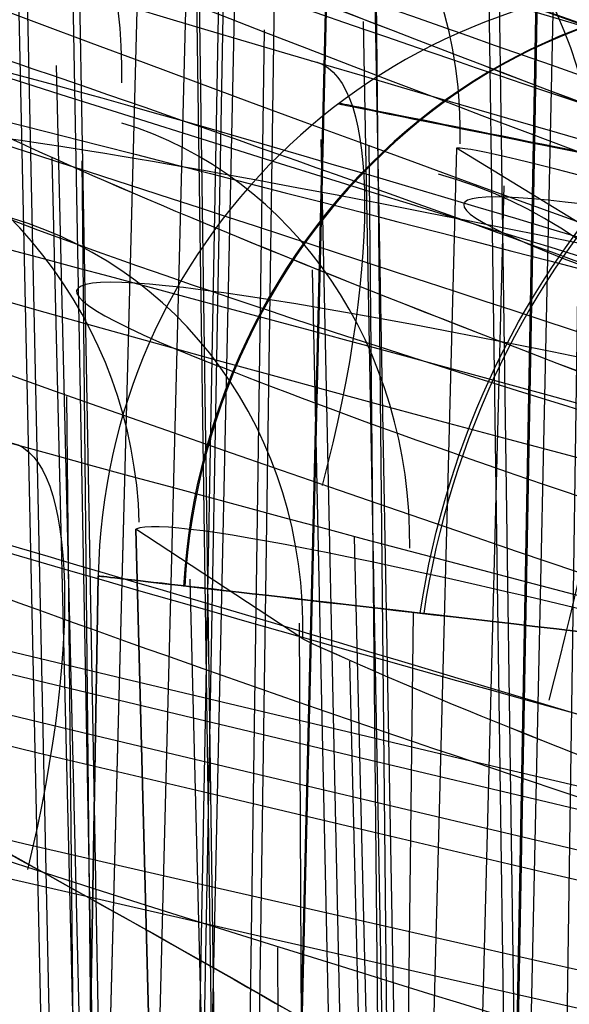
# Model space of a CAD drawing. Extents: x -64 to 57, y 4 to 161.
# Tile 200 of 256: x -8.734 to -8.553, y 157.544 to 157.869. Entities that reach past the tile are written whole.
import ezdxf

# ---------------------------------------------------------------- set-up
doc = ezdxf.new("R2010")
doc.units = 0
doc.layers.add('DEFAULT', color=7, linetype='CONTINUOUS')

msp = doc.modelspace()

# ---------------------------------------------------------------- linework, layer by layer
at = {"layer": 'DEFAULT', "color": 254}
for p, q in [((-8.661313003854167, 157.9696640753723, 49.18959009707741), (-8.683778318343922, 156.93184497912, 49.17429767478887)), ((-8.696961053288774, 156.9265403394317, 49.00452908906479), (-8.715895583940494, 157.96184127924, 48.98541152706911)), ((-8.665524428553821, 157.960619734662, 47.19223804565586), (-8.683346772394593, 156.9878103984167, 47.21043925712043)), ((-8.698424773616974, 156.8900798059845, 50.27192955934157), (-8.71793508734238, 157.9533850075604, 50.29201838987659)), ((-8.693528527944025, 157.9465638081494, 52.63163509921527), (-8.722634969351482, 156.8352567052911, 52.63164745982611)), ((-8.69353436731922, 157.9465639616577, 52.63163510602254), (-8.714410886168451, 157.1493217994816, 52.63164396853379)), ((-8.667277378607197, 157.9470824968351, 46.07198067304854), (-8.684300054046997, 157.0207881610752, 46.05470132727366)), ((-8.709210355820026, 156.8367845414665, 52.13893990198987), (-8.733027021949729, 157.9402889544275, 52.12289754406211)), ((-8.662751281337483, 156.9716369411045, 47.38295136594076), (-8.676658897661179, 157.9398609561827, 47.40436460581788)), ((-8.677810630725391, 157.9364305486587, 52.78786494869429), (-8.706205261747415, 156.8298521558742, 52.79364408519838)), ((-8.562807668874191, 157.9316157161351, 49.07140559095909), (-8.581186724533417, 156.9304168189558, 49.05270912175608)), ((-8.631923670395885, 157.9301781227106, 52.32630791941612), (-8.658199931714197, 156.8411788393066, 52.31522883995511)), ((-8.66248615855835, 157.0145304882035, 45.8938374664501), (-8.675496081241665, 157.9222221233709, 45.87418546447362)), ((-8.562516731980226, 157.9245741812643, 50.19153857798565), (-8.581361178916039, 156.897429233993, 50.21073027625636)), ((-8.711352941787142, 156.8081118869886, 53.13674644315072), (-8.735312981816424, 157.9146418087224, 53.15325566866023)), ((-8.631981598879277, 157.9149210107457, 52.93636593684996), (-8.65832403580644, 156.8231544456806, 52.94747458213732)), ((-8.562165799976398, 156.9232072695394, 48.89497761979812), (-8.57626920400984, 157.9092878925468, 48.87360875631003)), ((-8.649827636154, 157.9056848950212, 44.28861460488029), (-8.67866940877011, 155.8928164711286, 44.33273230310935)), ((-8.557493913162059, 157.904950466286, 52.18936670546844), (-8.580511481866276, 156.8414636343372, 52.17369112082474)), ((-8.597800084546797, 156.8353079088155, 52.00500313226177), (-8.617262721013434, 157.9000632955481, 51.9853313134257)), ((-8.564919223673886, 156.8805171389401, 50.38109343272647), (-8.579599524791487, 157.9000512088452, 50.40361793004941)), ((-8.548344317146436, 157.8997926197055, 45.97551266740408), (-8.561053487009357, 157.0176460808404, 45.95622332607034)), ((-8.596506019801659, 155.8542263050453, 44.4375355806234), (-8.61639337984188, 157.8760969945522, 44.48706725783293)), ((-8.601006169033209, 156.7989322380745, 53.27065352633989), (-8.620669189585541, 157.8686370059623, 53.29082842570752)), ((-8.65349886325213, 157.8658541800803, 42.97614664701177), (-8.681993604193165, 155.8935123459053, 42.93307086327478)), ((-8.674141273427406, 155.8647748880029, 55.30282343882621), (-8.722043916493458, 157.8540670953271, 55.28299462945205)), ((-8.591895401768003, 155.8458224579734, 55.15229998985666), (-8.63472005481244, 157.8296132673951, 55.1234734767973)), ((-8.599281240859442, 155.8559523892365, 42.84035326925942), (-8.618821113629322, 157.8277458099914, 42.79306574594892)), ((-8.5900332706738, 157.8267719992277, 55.63147693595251), (-8.654727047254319, 155.3565250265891, 55.63149075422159)), ((-8.59003648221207, 157.8267720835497, 55.6314769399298), (-8.654721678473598, 155.3565440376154, 55.63149135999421)), ((-8.544287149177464, 157.798722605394, 55.89582154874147), (-8.5900332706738, 157.8267719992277, 55.63147693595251)), ((-8.676188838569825, 155.8648091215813, 55.97299135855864), (-8.723447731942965, 157.8235521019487, 55.99324900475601)), ((-8.694460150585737, 155.8791853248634, 41.43949105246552), (-8.71351860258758, 157.8225370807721, 41.48712216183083)), ((-8.57442645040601, 157.8143110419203, 55.78739915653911), (-8.637763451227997, 155.3463301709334, 55.80024399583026)), ((-8.59550247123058, 155.8459796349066, 56.1230329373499), (-8.63756974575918, 157.7865967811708, 56.15191779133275)), ((-8.70007159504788, 155.8815767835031, 39.83857911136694), (-8.718627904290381, 157.7447056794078, 39.79393597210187)), ((-8.64759648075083, 155.8564566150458, 58.63822952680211), (-8.695835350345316, 157.7009453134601, 58.63858848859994)), ((-8.69583346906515, 157.7009453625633, 58.63858849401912), (-8.647596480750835, 155.8564566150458, 58.63822952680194)), ((-8.640751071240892, 157.6646183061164, 58.95224846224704), (-8.69583346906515, 157.7009453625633, 58.63858849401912)), ((-8.578884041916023, 155.8405039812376, 58.30239453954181), (-8.623631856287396, 157.6982525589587, 58.28390712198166)), ((-8.728658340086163, 156.5156712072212, 40.00067398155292), (-8.708240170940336, 157.6854273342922, 40.00067398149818)), ((-8.728216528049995, 156.5409826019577, 39.06245138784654), (-8.708240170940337, 157.6854273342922, 39.06245138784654)), ((-8.708240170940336, 157.6854273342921, 38.12422879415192), (-8.727774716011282, 156.5662939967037, 38.12422879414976)), ((-8.708240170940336, 157.6854273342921, 38.12422879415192), (-8.708240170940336, 157.6854273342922, 40.00067398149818)), ((-8.63094934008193, 155.8523162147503, 58.80993949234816), (-8.677931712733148, 157.6843904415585, 58.8197945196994)), ((-8.618912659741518, 156.4791202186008, 40.26592710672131), (-8.604220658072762, 157.6734131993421, 40.2511379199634)), ((-8.618112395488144, 156.5441726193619, 37.85978122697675), (-8.6042206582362, 157.6734131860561, 37.873764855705)), ((-8.632858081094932, 155.8667813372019, 38.48983928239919), (-8.64177763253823, 157.6698669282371, 38.53663118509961)), ((-8.58134026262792, 155.8406113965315, 58.97331403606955), (-8.625196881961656, 157.6573194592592, 58.99204371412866)), ((-8.640277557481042, 155.8696527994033, 36.78650460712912), (-8.649010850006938, 157.5626842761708, 36.74346225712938))]:
    msp.add_line(p, q, dxfattribs=at)
at = {"layer": 'DEFAULT', "color": 254, "extrusion": (1.858494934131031e-07, -8.489338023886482e-08, 0.9999999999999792)}
msp.add_arc((3.45050747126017, 195.2325514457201, 48.63606852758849), 39.06587395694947, 247.4900585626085, 255.7496849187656, dxfattribs=at)
at = {"layer": 'DEFAULT', "color": 254}
for centre, radius, start, end in [((3.450505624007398, 195.2324591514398, 48.63608295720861), 39.06578559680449, 247.4900340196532, 255.7496685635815), ((-8.508270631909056, 157.6819368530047, 39.06245138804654), 0.1999999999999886, 90, 179.000000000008), ((-8.508270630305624, 157.6819368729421, 38.12422871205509), 0.2000000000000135, 90.00000000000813, 179.0000000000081)]:
    msp.add_arc(centre, radius, start, end, dxfattribs=at)
at = {"layer": 'DEFAULT', "color": 254, "extrusion": (-0.007706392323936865, 0.0329163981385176, 0.9994283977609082)}
msp.add_arc((-51.81313134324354, -202.6872173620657, 40.91119924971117), 54.27339981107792, 59.16244649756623, 75.47027365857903, dxfattribs=at)
at = {"layer": 'DEFAULT', "color": 254, "extrusion": (-0.009585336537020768, 0.03267403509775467, 0.9994200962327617)}
msp.add_arc((-62.99088180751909, -199.5012943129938, 40.89634588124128), 54.27341004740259, 55.98578140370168, 72.29359930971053, dxfattribs=at)
at = {"layer": 'DEFAULT', "color": 254, "extrusion": (0.09501970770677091, -0.06381249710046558, 0.9934280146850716)}
msp.add_arc((177.8937422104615, 120.7305356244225, 50.11691854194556), 55.31061228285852, 197.0185561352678, 212.3987439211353, dxfattribs=at)
at = {"layer": 'DEFAULT', "color": 254, "extrusion": (0.09314869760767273, -0.06405678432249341, 0.9935894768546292)}
msp.add_arc((176.5649874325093, 122.6700686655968, 50.10443404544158), 55.31061227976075, 197.6522468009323, 213.0324345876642, dxfattribs=at)
at = {"layer": 'DEFAULT', "color": 254, "extrusion": (-0.03204746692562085, 0.08381880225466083, 0.9959655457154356)}
msp.add_arc((-79.84415249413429, -193.6147199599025, 48.30080636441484), 56.73027316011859, 52.68382813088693, 67.5954069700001, dxfattribs=at)
at = {"layer": 'DEFAULT', "color": 254, "extrusion": (-0.03391817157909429, 0.08357813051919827, 0.9959238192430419)}
msp.add_arc((-83.81013263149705, -191.9372177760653, 48.2855709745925), 56.73027316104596, 51.51255833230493, 66.42413717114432, dxfattribs=at)
at = {"layer": 'DEFAULT', "color": 254, "extrusion": (0.2891654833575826, 0.9570143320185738, -0.02251425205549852)}
msp.add_arc((53.44415877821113, 50.01416807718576, 147.7146729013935), 1.106486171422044, 199.1748002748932, 15.16355080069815, dxfattribs=at)
at = {"layer": 'DEFAULT', "color": 254, "extrusion": (0.2825765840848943, 0.9585131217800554, -0.03745756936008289)}
msp.add_arc((52.52971305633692, 49.22879472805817, 147.376219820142), 1.105816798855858, 198.6883735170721, 14.66757057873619, dxfattribs=at)
at = {"layer": 'DEFAULT', "color": 254, "extrusion": (0.2976614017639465, 0.9546525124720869, 0.006022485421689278)}
msp.add_arc((54.77639004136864, 45.708988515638, 148.6035698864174), 1.106439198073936, 19.09992710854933, 195.2300917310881, dxfattribs=at)
at = {"layer": 'DEFAULT', "color": 254, "extrusion": (0.2895071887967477, 0.956934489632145, -0.02149349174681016)}
msp.add_arc((53.44092715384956, 49.84989786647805, 147.7674467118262), 0.9726776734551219, 199.3429087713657, 15.38363304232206, dxfattribs=at)
at = {"layer": 'DEFAULT', "color": 254, "extrusion": (0.2923886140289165, 0.9562792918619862, 0.006230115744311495)}
msp.add_arc((53.84178698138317, 48.71067767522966, 148.9202404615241), 1.067812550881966, 291.4845505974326, 248.3174513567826, dxfattribs=at)
at = {"layer": 'DEFAULT', "color": 254, "extrusion": (0.2915628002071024, 0.9565274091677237, -0.006815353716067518)}
msp.add_arc((53.91864611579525, 44.61207986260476, 148.3258694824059), 1.10579658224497, 18.64665981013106, 194.6859888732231, dxfattribs=at)
at = {"layer": 'DEFAULT', "color": 254, "extrusion": (0.3044198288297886, 0.9522881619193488, -0.02181340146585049)}
msp.add_arc((55.82821056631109, 49.89538627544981, 146.8318848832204), 1.005632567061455, 199.2043788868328, 14.81233046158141, dxfattribs=at)
at = {"layer": 'DEFAULT', "color": 254, "extrusion": (0.2884707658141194, 0.9574649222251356, -0.006748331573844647)}
msp.add_arc((53.16424683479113, 50.66560488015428, 148.5323675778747), 0.9710780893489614, 199.7787591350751, 16.07036133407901, dxfattribs=at)
at = {"layer": 'DEFAULT', "color": 254, "extrusion": (0.2829085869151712, 0.9584601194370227, -0.03628954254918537)}
msp.add_arc((52.52924937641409, 49.04302564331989, 147.4340778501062), 0.9722823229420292, 198.8939906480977, 14.92465717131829, dxfattribs=at)
at = {"layer": 'DEFAULT', "color": 254, "extrusion": (0.2970466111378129, 0.9548565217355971, 0.003511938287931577)}
msp.add_arc((54.62242874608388, 46.07775547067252, 148.5444807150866), 0.9726441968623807, 19.28098191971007, 195.4375037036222, dxfattribs=at)
at = {"layer": 'DEFAULT', "color": 254, "extrusion": (0.2975458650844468, 0.953972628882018, -0.03745238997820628)}
msp.add_arc((54.87107381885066, 49.20135566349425, 146.4912172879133), 1.005034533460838, 198.8167130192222, 14.2658086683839, dxfattribs=at)
at = {"layer": 'DEFAULT', "color": 254, "extrusion": (0.3120938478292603, 0.950041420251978, 0.004327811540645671)}
msp.add_arc((57.03317543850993, 45.96172367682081, 147.6339270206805), 1.005930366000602, 19.59895078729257, 194.4097695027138, dxfattribs=at)
at = {"layer": 'DEFAULT', "color": 254, "extrusion": (0.2909087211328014, 0.9567044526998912, -0.009418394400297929)}
msp.add_arc((53.76530215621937, 44.99468047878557, 148.2638091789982), 0.9722721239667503, 18.86586956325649, 194.9313772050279, dxfattribs=at)
at = {"layer": 'DEFAULT', "color": 254, "extrusion": (0.3075278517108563, 0.9513112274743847, -0.02082231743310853)}
msp.add_arc((56.25445593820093, 49.73282134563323, 146.7175312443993), 0.8688166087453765, 199.3691854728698, 14.97590939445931, dxfattribs=at)
at = {"layer": 'DEFAULT', "color": 254, "extrusion": (0.2798703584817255, 0.9600083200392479, 0.007523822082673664)}
msp.add_arc((51.77697022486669, 51.54773162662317, 149.6739012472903), 1.100392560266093, 200.0909686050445, 16.80533156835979, dxfattribs=at)
at = {"layer": 'DEFAULT', "color": 254, "extrusion": (0.2952355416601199, 0.9553035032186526, 0.01520498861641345)}
msp.add_arc((54.2389636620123, 47.34032143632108, 149.2268136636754), 0.9710276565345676, 19.68615977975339, 196.1664020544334, dxfattribs=at)
at = {"layer": 'DEFAULT', "color": 254, "extrusion": (0.3057355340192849, 0.9520716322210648, -0.009240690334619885)}
msp.add_arc((56.13635594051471, 44.9619299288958, 147.3547346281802), 1.005270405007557, 19.13593702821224, 193.9241141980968, dxfattribs=at)
at = {"layer": 'DEFAULT', "color": 254, "extrusion": (0.2683005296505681, 0.9619556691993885, -0.05153752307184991)}
msp.add_arc((50.41471589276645, 48.33521233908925, 147.4908977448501), 1.102537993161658, 198.2590246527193, 14.4587183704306, dxfattribs=at)
at = {"layer": 'DEFAULT', "color": 254, "extrusion": (0.3064160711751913, 0.9518828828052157, -0.005307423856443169)}
msp.add_arc((55.96611448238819, 50.44858604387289, 147.5319083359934), 0.8669576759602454, 199.6799496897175, 15.75515367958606, dxfattribs=at)
at = {"layer": 'DEFAULT', "color": 254, "extrusion": (0.2773606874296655, 0.9605464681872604, -0.02053123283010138)}
msp.add_arc((51.79733967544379, 43.65681032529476, 148.45294453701), 1.102533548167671, 18.23324058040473, 194.4468852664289, dxfattribs=at)
at = {"layer": 'DEFAULT', "color": 254, "extrusion": (0.3005945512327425, 0.9530556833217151, -0.03643871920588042)}
msp.add_arc((55.29271867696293, 49.03331562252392, 146.3818694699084), 0.8684862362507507, 199.029978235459, 14.46150830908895, dxfattribs=at)
at = {"layer": 'DEFAULT', "color": 254, "extrusion": (0.3140711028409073, 0.949398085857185, 0.00161769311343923)}
msp.add_arc((57.28158123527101, 46.3580978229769, 147.4093066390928), 0.869381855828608, 19.84144066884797, 194.4973885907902, dxfattribs=at)
at = {"layer": 'DEFAULT', "color": 254, "extrusion": (0.2801928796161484, 0.9599103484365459, 0.008004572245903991)}
msp.add_arc((51.76146012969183, 51.46333098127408, 149.7061636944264), 0.9677746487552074, 200.1727532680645, 16.9277698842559, dxfattribs=at)
at = {"layer": 'DEFAULT', "color": 254, "extrusion": (0.3076009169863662, 0.9514375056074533, -0.0121798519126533)}
msp.add_arc((56.37447989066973, 45.39017947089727, 147.1277942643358), 0.8690290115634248, 19.41073484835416, 194.0618022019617, dxfattribs=at)
at = {"layer": 'DEFAULT', "color": 254, "extrusion": (0.2946526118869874, 0.9555570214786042, 0.009519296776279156)}
msp.add_arc((54.08925176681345, 51.25783960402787, 148.9144767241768), 0.9988710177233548, 199.8881658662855, 16.6472190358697, dxfattribs=at)
at = {"layer": 'DEFAULT', "color": 254, "extrusion": (0.2862773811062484, 0.957741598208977, 0.02786201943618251)}
msp.add_arc((52.80817141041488, 48.44540339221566, 150.3359931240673), 1.10031446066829, 19.94934230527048, 196.9607218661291, dxfattribs=at)
at = {"layer": 'DEFAULT', "color": 254, "extrusion": (0.3122103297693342, 0.9499068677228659, 0.01420044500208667)}
msp.add_arc((56.89044620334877, 47.50141657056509, 148.1422694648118), 0.8675298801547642, 20.23533287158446, 195.2042753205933, dxfattribs=at)
at = {"layer": 'DEFAULT', "color": 254, "extrusion": (0.3338808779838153, 0.9421023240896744, -0.03109292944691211)}
msp.add_arc((60.39841603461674, 51.22178617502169, 144.4539391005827), 0.9811062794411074, 200.6460957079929, 356.0887347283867, dxfattribs=at)
at = {"layer": 'DEFAULT', "color": 254, "extrusion": (0.2826402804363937, 0.9578047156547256, -0.05219768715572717)}
msp.add_arc((52.66112046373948, 48.39764606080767, 146.644508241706), 1.001590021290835, 198.446400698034, 14.05838175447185, dxfattribs=at)
at = {"layer": 'DEFAULT', "color": 254, "extrusion": (0.3389475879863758, 0.9407260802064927, 0.01220551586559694)}
msp.add_arc((61.17663536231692, 44.79438731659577, 146.214804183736), 0.9803636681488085, 20.60745509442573, 176.169605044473, dxfattribs=at)
at = {"layer": 'DEFAULT', "color": 254, "extrusion": (0.2909508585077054, 0.9564464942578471, -0.02361570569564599)}
msp.add_arc((53.92701615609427, 44.09537583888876, 147.5222880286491), 1.001725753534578, 18.68826288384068, 193.7801181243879, dxfattribs=at)
at = {"layer": 'DEFAULT', "color": 254, "extrusion": (0.2858788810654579, 0.9579147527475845, 0.02593437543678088)}
msp.add_arc((52.67594934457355, 48.72870587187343, 150.2902251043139), 0.9677191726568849, 20.05817954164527, 197.0540497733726, dxfattribs=at)
at = {"layer": 'DEFAULT', "color": 254, "extrusion": (0.3262096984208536, 0.9441303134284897, -0.04695938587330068)}
msp.add_arc((59.32744047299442, 50.52983308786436, 144.1885830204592), 0.9784966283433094, 200.0823237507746, 356.2168951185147, dxfattribs=at)
at = {"layer": 'DEFAULT', "color": 254, "extrusion": (0.3348477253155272, 0.941940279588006, 0.02501020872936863)}
msp.add_arc((60.44590892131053, 45.91681553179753, 147.1184758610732), 0.9722341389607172, 3.346117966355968, 176.4942539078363, dxfattribs=at)
at = {"layer": 'DEFAULT', "color": 254, "extrusion": (0.3348474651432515, 0.9419396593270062, 0.02503703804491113)}
msp.add_arc((60.4459034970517, 45.91289074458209, 147.119711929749), 0.9722327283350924, 3.344728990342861, 176.4956427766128, dxfattribs=at)
at = {"layer": 'DEFAULT', "color": 254, "extrusion": (0.3521137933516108, 0.9359558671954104, 0.001578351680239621)}
msp.add_arc((63.1545793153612, 49.4281287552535, 144.8541741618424), 0.9183043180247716, 288.0723261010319, 358.873578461, dxfattribs=at)
at = {"layer": 'DEFAULT', "color": 254, "extrusion": (0.3323853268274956, 0.9431364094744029, -0.003702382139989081)}
msp.add_arc((60.24418254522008, 44.11687722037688, 145.8685093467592), 0.978409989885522, 20.11239404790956, 176.2225941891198, dxfattribs=at)
at = {"layer": 'DEFAULT', "color": 254, "extrusion": (0.2976658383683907, 0.9546159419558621, 0.01017113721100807)}
msp.add_arc((54.49176614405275, 51.14987540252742, 148.7997844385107), 0.8632286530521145, 199.9449384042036, 16.73296738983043, dxfattribs=at)
at = {"layer": 'DEFAULT', "color": 254, "extrusion": (0.3406849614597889, 0.9396712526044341, -0.03084953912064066)}
msp.add_arc((61.39440697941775, 51.15786565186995, 144.0416635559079), 0.8455993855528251, 200.9589123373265, 356.0683301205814, dxfattribs=at)
at = {"layer": 'DEFAULT', "color": 254, "extrusion": (0.3002112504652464, 0.9534675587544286, 0.02779963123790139)}
msp.add_arc((54.98896253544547, 48.47339371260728, 149.5032632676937), 0.9994647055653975, 20.41694666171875, 196.1327034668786, dxfattribs=at)
at = {"layer": 'DEFAULT', "color": 254, "extrusion": (0.3455168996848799, 0.9383598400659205, 0.009943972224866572)}
msp.add_arc((62.1332824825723, 45.12741323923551, 145.6978035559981), 0.8450150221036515, 20.85303555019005, 176.1112934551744, dxfattribs=at)
at = {"layer": 'DEFAULT', "color": 254, "extrusion": (0.345367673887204, 0.9384257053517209, 0.008852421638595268)}
msp.add_arc((62.10900925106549, 45.29054542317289, 145.6583688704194), 0.8441143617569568, 20.57105643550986, 176.3930972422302, dxfattribs=at)
at = {"layer": 'DEFAULT', "color": 254, "extrusion": (0.2648880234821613, 0.9640213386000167, 0.02229784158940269)}
msp.add_arc((49.33668937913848, 52.30995359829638, 151.1951615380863), 1.09463459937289, 200.4194090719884, 17.75031804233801, dxfattribs=at)
at = {"layer": 'DEFAULT', "color": 254, "extrusion": (0.3328863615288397, 0.9417896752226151, -0.04710496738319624)}
msp.add_arc((60.31035057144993, 50.51633547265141, 143.7705564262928), 0.8435480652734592, 200.4375372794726, 356.1978311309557, dxfattribs=at)
at = {"layer": 'DEFAULT', "color": 254, "extrusion": (0.3397986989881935, 0.9403947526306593, -0.01394823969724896)}
msp.add_arc((61.13193243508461, 51.71379654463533, 144.9208232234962), 0.8441586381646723, 201.3208644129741, 356.2246849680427, dxfattribs=at)
at = {"layer": 'DEFAULT', "color": 254, "extrusion": (0.3387760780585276, 0.9408460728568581, -0.006279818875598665)}
msp.add_arc((61.1802583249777, 44.48849331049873, 145.3546100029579), 0.8434652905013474, 20.40009318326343, 176.159982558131, dxfattribs=at)
at = {"layer": 'DEFAULT', "color": 254, "extrusion": (0.3387319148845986, 0.9408598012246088, -0.006597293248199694)}
msp.add_arc((61.17318235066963, 44.53704309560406, 145.3432481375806), 0.8429623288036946, 20.23987469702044, 176.3202351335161, dxfattribs=at)
at = {"layer": 'DEFAULT', "color": 254, "extrusion": (0.3024169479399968, 0.9528246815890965, 0.02586727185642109)}
msp.add_arc((55.26109456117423, 48.75997527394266, 149.3062334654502), 0.8638569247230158, 20.57734145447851, 196.1129666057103, dxfattribs=at)
at = {"layer": 'DEFAULT', "color": 254, "extrusion": (0.3433239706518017, 0.9389010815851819, 0.02436001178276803)}
msp.add_arc((61.69987644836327, 46.02030323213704, 146.5582356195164), 0.8432736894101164, 21.19853753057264, 176.2936980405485, dxfattribs=at)
at = {"layer": 'DEFAULT', "color": 254, "extrusion": (0.3433379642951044, 0.9388932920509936, 0.02446279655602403)}
msp.add_arc((61.70223300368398, 46.00489387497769, 146.5620093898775), 0.8433532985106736, 21.22302834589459, 176.2692514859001, dxfattribs=at)
at = {"layer": 'DEFAULT', "color": 254, "extrusion": (0.2651689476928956, 0.9639408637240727, 0.02243747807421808)}
msp.add_arc((49.30922088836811, 52.27703121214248, 151.2146134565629), 0.9632552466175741, 200.5125383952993, 17.86969151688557, dxfattribs=at)
at = {"layer": 'DEFAULT', "color": 254, "extrusion": (0.2468217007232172, 0.9669700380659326, -0.0636238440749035)}
msp.add_arc((47.16833707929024, 47.17699358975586, 148.0335298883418), 1.097075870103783, 197.8861412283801, 14.58830327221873, dxfattribs=at)
at = {"layer": 'DEFAULT', "color": 254, "extrusion": (0.2555027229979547, 0.9662059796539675, -0.03412276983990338)}
msp.add_arc((48.48155671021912, 42.70911318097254, 148.9500326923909), 1.09709868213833, 17.90291720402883, 194.5233221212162, dxfattribs=at)
at = {"layer": 'DEFAULT', "color": 254, "extrusion": (0.3238686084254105, 0.9461003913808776, 0.001781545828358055)}
msp.add_arc((58.60858034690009, 52.43685244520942, 146.6860154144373), 0.9745368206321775, 201.4555228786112, 356.5013997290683, dxfattribs=at)
at = {"layer": 'DEFAULT', "color": 254, "extrusion": (-0.4394857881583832, 0.1026928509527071, 0.8923600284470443)}
msp.add_arc((-151.693777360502, -14.8272499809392, 69.32396928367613), 0.1500000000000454, 103.2899743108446, 175.7329895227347, dxfattribs=at)
at = {"layer": 'DEFAULT', "color": 254, "extrusion": (0.3098662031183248, 0.9487824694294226, -0.06160163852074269)}
msp.add_arc((56.90390751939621, 49.6932652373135, 144.512805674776), 0.9721346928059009, 199.4831519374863, 356.5635576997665, dxfattribs=at)
at = {"layer": 'DEFAULT', "color": 254, "extrusion": (0.3168336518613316, 0.9482525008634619, -0.02082382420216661)}
msp.add_arc((57.91848559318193, 43.63171674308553, 146.0282845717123), 0.9726365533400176, 19.57447460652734, 176.499034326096, dxfattribs=at)
at = {"layer": 'DEFAULT', "color": 254, "extrusion": (0.2789572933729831, 0.9599809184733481, 0.02488904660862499)}
msp.add_arc((51.54078675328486, 51.93587563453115, 150.5475153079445), 0.9925489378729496, 200.104295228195, 17.71789776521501, dxfattribs=at)
at = {"layer": 'DEFAULT', "color": 254, "extrusion": (-0.05643069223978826, -0.01913062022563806, 0.9982232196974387)}
msp.add_arc((-152.2817921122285, 45.63456248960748, 52.95434785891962), 0.1499999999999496, 69.8014618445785, 144.4463588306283, dxfattribs=at)
at = {"layer": 'DEFAULT', "color": 254, "extrusion": (0.269722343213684, 0.9622215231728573, 0.03714293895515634)}
msp.add_arc((50.12303904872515, 50.02273585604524, 151.6994604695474), 1.094572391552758, 20.2801863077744, 197.907053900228, dxfattribs=at)
at = {"layer": 'DEFAULT', "color": 254, "extrusion": (0.3261373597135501, 0.9445160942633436, 0.03903550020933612)}
msp.add_arc((59.00873838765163, 46.82858745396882, 148.3789787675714), 0.9728472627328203, 21.32937294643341, 176.6632085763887, dxfattribs=at)
at = {"layer": 'DEFAULT', "color": 254, "extrusion": (0.3261412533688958, 0.9445135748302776, 0.03906391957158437)}
msp.add_arc((59.00942508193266, 46.82420835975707, 148.3800508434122), 0.9728839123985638, 21.33925106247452, 176.6533506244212, dxfattribs=at)
at = {"layer": 'DEFAULT', "color": 254, "extrusion": (0.2494011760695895, 0.9663354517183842, -0.06320481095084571)}
msp.add_arc((47.60294013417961, 47.37287528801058, 147.9372461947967), 0.8312432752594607, 269.249744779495, 358.5834861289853, dxfattribs=at)
at = {"layer": 'DEFAULT', "color": 254, "extrusion": (-0.4377100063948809, 0.101835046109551, 0.8933306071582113)}
msp.add_arc((-151.752316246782, -14.65272698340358, 69.18443345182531), 0.150000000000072, 100.1723473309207, 175.8734707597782, dxfattribs=at)
at = {"layer": 'DEFAULT', "color": 254, "extrusion": (0.2601268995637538, 0.9633782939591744, -0.06508654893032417)}
msp.add_arc((49.25738081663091, 47.35616057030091, 147.2551111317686), 0.9957600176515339, 198.1279686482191, 14.19967722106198, dxfattribs=at)
at = {"layer": 'DEFAULT', "color": 254, "extrusion": (0.2681677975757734, 0.9626320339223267, -0.03775711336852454)}
msp.add_arc((50.47040202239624, 43.22527188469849, 148.0980157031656), 0.9958056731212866, 18.29986852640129, 193.9807944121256, dxfattribs=at)
at = {"layer": 'DEFAULT', "color": 254, "extrusion": (0.3451799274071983, 0.937159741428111, -0.05081768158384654)}
msp.add_arc((62.5309767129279, 47.71190525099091, 142.8426957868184), 0.5365550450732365, 0.2648363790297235, 95.75109349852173, dxfattribs=at)
at = {"layer": 'DEFAULT', "color": 254, "extrusion": (0.3304960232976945, 0.9438038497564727, 0.00258297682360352)}
msp.add_arc((59.56747993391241, 52.30523308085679, 146.3333446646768), 0.839992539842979, 201.6570429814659, 356.4918686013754, dxfattribs=at)
at = {"layer": 'DEFAULT', "color": 254, "extrusion": (0.3338772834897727, -0.1344143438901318, 0.9329837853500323)}
msp.add_arc((143.1415905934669, 82.63643207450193, 28.08674002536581), 0.1500000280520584, 289.0727609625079, 5.743523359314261, dxfattribs=at)
at = {"layer": 'DEFAULT', "color": 254, "extrusion": (0.2694568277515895, 0.9623573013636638, 0.03551679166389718)}
msp.add_arc((50.00618086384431, 50.26217027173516, 151.6592544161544), 0.9632064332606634, 20.38758422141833, 198.0097787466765, dxfattribs=at)
at = {"layer": 'DEFAULT', "color": 254, "extrusion": (0.2817942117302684, 0.9591411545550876, 0.02530351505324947)}
msp.add_arc((51.91092302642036, 51.86517244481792, 150.4409129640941), 0.8581728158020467, 200.1586349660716, 17.81811537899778, dxfattribs=at)
at = {"layer": 'DEFAULT', "color": 254, "extrusion": (0.3326832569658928, 0.942290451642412, 0.0375573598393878)}
msp.add_arc((59.95171299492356, 47.05998302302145, 147.9180681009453), 0.8386829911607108, 21.4615128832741, 176.6407716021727, dxfattribs=at)
at = {"layer": 'DEFAULT', "color": 254, "extrusion": (0.3326874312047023, 0.9422877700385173, 0.03758765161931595)}
msp.add_arc((59.95244016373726, 47.0553754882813, 147.919210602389), 0.8387122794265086, 21.47061231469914, 176.6316929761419, dxfattribs=at)
at = {"layer": 'DEFAULT', "color": 254, "extrusion": (0.2830090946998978, 0.9583703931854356, 0.0378423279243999)}
msp.add_arc((52.20507805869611, 49.94024432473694, 150.982846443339), 0.9931100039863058, 20.70285569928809, 197.1365713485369, dxfattribs=at)
at = {"layer": 'DEFAULT', "color": 254, "extrusion": (0.285241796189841, 0.9577640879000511, 0.03640150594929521)}
msp.add_arc((52.47674070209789, 50.15558116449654, 150.8147605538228), 0.8587630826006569, 20.86469171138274, 197.1271069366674, dxfattribs=at)
at = {"layer": 'DEFAULT', "color": 254, "extrusion": (-0.3861259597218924, 0.1031275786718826, 0.9166632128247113)}
msp.add_arc((-150.1465481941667, -29.60754637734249, 54.43401287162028), 0.2000000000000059, 179.9972700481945, 282.7896148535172, dxfattribs=at)
at = {"layer": 'DEFAULT', "color": 254, "extrusion": (0.3885686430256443, -0.1037799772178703, 0.9155567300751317)}
msp.add_arc((150.1465481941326, 60.8781711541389, 17.01270165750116), 0.1999999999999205, 0.0515815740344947, 102.7727575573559, dxfattribs=at)
at = {"layer": 'DEFAULT', "color": 254, "extrusion": (1.957231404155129e-09, 1.882527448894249e-09, 1)}
msp.add_arc((-8.508270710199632, 157.6819367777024, 40.00067426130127), 0.2000000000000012, 90.00000000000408, 178.9999999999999, dxfattribs=at)
at = {"layer": 'DEFAULT', "color": 254, "extrusion": (0.9600191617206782, -0.2799342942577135, 5.249950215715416e-06)}
msp.add_arc((148.8076189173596, 41.21625985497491, -52.29675439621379), 0.4000001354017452, 268.4376282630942, 357.984939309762, dxfattribs=at)
at = {"layer": 'DEFAULT', "color": 254, "extrusion": (0.7010221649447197, -0.1872309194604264, -0.688122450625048)}
msp.add_arc((150.1465481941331, -6.038763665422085, -61.61172860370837), 0.200000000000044, 260.6042282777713, 0.0142776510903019, dxfattribs=at)
at = {"layer": 'DEFAULT', "color": 254, "extrusion": (0.7041130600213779, -0.1880564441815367, 0.6847332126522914)}
msp.add_arc((150.1465481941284, 62.68849315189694, -8.14382349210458), 0.1999999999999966, 3.094044e-10, 99.34527258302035, dxfattribs=at)
at = {"layer": 'DEFAULT', "color": 254, "extrusion": (0.2441790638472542, 0.9690562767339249, 0.03614577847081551)}
msp.add_arc((46.00448492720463, 53.17031255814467, 152.92039581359), 1.088156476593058, 200.5671670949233, 18.63544403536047, dxfattribs=at)
at = {"layer": 'DEFAULT', "color": 254, "extrusion": (0.3070625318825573, 0.9515080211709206, 0.01857652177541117)}
msp.add_arc((55.88715974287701, 52.93920172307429, 148.5424393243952), 0.966386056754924, 201.6125035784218, 356.982338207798, dxfattribs=at)
at = {"layer": 'DEFAULT', "color": 254, "extrusion": (0.2926901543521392, 0.9554607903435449, -0.03777766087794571)}
msp.add_arc((54.25977662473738, 43.16093936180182, 146.6598183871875), 0.9638227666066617, 19.05049568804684, 176.9709253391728, dxfattribs=at)
at = {"layer": 'DEFAULT', "color": 254, "extrusion": (0.9210333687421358, -0.2725538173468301, -0.2782300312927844)}
msp.add_arc((148.7661471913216, 23.28960312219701, -62.00198054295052), 0.1500000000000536, 357.4596612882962, 83.7507285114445, dxfattribs=at)
at = {"layer": 'DEFAULT', "color": 254, "extrusion": (0.2852658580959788, 0.95558223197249, -0.07406745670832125)}
msp.add_arc((53.18328981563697, 48.58840902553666, 145.3756122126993), 0.9629233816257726, 198.9147932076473, 357.0766000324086, dxfattribs=at)
at = {"layer": 'DEFAULT', "color": 254, "extrusion": (-0.04999461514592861, -0.03705719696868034, 0.9980617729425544)}
msp.add_arc((-131.957781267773, 90.2787678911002, 53.07218763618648), 0.1500000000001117, 55.00671517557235, 127.9348743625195, dxfattribs=at)
at = {"layer": 'DEFAULT', "color": 254, "extrusion": (0.2444075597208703, 0.9690063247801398, 0.03594005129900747)}
msp.add_arc((45.96282844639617, 53.1905041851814, 152.9263340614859), 0.9582357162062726, 200.6514093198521, 18.74787958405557, dxfattribs=at)
at = {"layer": 'DEFAULT', "color": 254, "extrusion": (0.1984069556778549, 0.9801197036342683, -0.0002156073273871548)}
msp.add_arc((39.47731424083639, 40.03141533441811, 152.9828123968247), 0.2969447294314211, 0.4329461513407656, 94.16828264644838, dxfattribs=at)
at = {"layer": 'DEFAULT', "color": 254, "extrusion": (0.1981334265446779, 0.9801750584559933, 8.151989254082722e-06)}
msp.add_arc((39.43475469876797, 38.12514208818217, 153.0030567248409), 0.2966190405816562, 266.0307358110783, 359.5826539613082, dxfattribs=at)
at = {"layer": 'DEFAULT', "color": 254, "extrusion": (-0.432351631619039, 0.07696893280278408, 0.8984140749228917)}
msp.add_arc((-153.7178210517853, -7.012492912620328, 68.18510499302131), 0.1499999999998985, 100.5996780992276, 173.9266473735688, dxfattribs=at)
at = {"layer": 'DEFAULT', "color": 254, "extrusion": (0.3077234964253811, 0.9501621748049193, 0.04998090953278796)}
msp.add_arc((56.0481671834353, 48.15322606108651, 150.0722727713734), 0.9645138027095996, 21.47618528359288, 177.1496739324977, dxfattribs=at)
at = {"layer": 'DEFAULT', "color": 254, "extrusion": (0.30772778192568, 0.9501591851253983, 0.05001135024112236)}
msp.add_arc((56.04893370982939, 48.14849233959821, 150.073466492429), 0.9645509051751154, 21.48642077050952, 177.1394671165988, dxfattribs=at)
at = {"layer": 'DEFAULT', "color": 254, "extrusion": (0.3133263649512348, 0.9494526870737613, 0.01913593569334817)}
msp.add_arc((56.785483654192, 52.84942736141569, 148.2221292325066), 0.8333825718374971, 201.8617915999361, 356.9287658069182, dxfattribs=at)
at = {"layer": 'DEFAULT', "color": 254, "extrusion": (0.2571036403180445, 0.9656023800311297, 0.03885565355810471)}
msp.add_arc((48.03261982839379, 52.7787780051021, 152.3910835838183), 0.9854664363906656, 200.1993865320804, 18.68931780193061, dxfattribs=at)
at = {"layer": 'DEFAULT', "color": 254, "extrusion": (-0.04830426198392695, -0.03568819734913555, 0.9981948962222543)}
msp.add_arc((-131.9476370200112, 90.11094797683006, 53.27126157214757), 0.1500000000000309, 52.08909817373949, 128.171227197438, dxfattribs=at)
at = {"layer": 'DEFAULT', "color": 254, "extrusion": (0.3122980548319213, 0.9474863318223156, -0.0688445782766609)}
msp.add_arc((57.43118602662, 47.98506199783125, 144.0908526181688), 0.5563313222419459, 265.2232615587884, 356.3472593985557, dxfattribs=at)
at = {"layer": 'DEFAULT', "color": 254, "extrusion": (0.338260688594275, -0.1402335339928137, 0.9305451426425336)}
msp.add_arc((142.2778375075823, 85.33958678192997, 29.82503543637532), 0.150000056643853, 292.6134855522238, 7.879650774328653, dxfattribs=at)
at = {"layer": 'DEFAULT', "color": 254, "extrusion": (0.2470420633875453, 0.9679742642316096, 0.04467709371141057)}
msp.add_arc((46.47523901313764, 51.83619043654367, 153.2280553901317), 1.088126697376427, 20.47623687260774, 198.7404690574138, dxfattribs=at)
at = {"layer": 'DEFAULT', "color": 254, "extrusion": (0.2596965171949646, 0.964902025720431, 0.03901025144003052)}
msp.add_arc((48.35935480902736, 52.74859639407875, 152.2957379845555), 0.8525783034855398, 200.2407586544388, 18.79400467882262, dxfattribs=at)
at = {"layer": 'DEFAULT', "color": 254, "extrusion": (0.9616364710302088, -0.2570335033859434, 0.09585966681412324)}
msp.add_arc((150.0797847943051, 43.2156685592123, -45.05574411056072), 0.149999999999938, 273.0266030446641, 357.3750330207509, dxfattribs=at)
at = {"layer": 'DEFAULT', "color": 254, "extrusion": (0.2594217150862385, 0.9646612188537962, 0.04614224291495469)}
msp.add_arc((48.41811930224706, 51.63645334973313, 152.6524762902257), 0.9859830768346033, 20.85582783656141, 198.0465804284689, dxfattribs=at)
at = {"layer": 'DEFAULT', "color": 254, "extrusion": (0.9267159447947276, -0.2520925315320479, -0.2786519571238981)}
msp.add_arc((149.7552953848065, 21.2844423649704, -58.06295084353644), 0.1500000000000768, 356.6882228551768, 84.12897975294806, dxfattribs=at)
at = {"layer": 'DEFAULT', "color": 254, "extrusion": (0.2834276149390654, 0.9583764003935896, 0.03440148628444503)}
msp.add_arc((52.10652186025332, 53.5268613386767, 150.6894796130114), 0.9564305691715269, 201.5660028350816, 357.5697282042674, dxfattribs=at)
at = {"layer": 'DEFAULT', "color": 254, "extrusion": (0.9688885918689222, -0.2474972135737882, 0.000160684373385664)}
msp.add_arc((150.3012958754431, 37.12665137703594, -47.21226281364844), 0.4000000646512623, 357.0245000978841, 91.5505226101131, dxfattribs=at)
at = {"layer": 'DEFAULT', "color": 254, "extrusion": (0.5088505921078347, 0.8578984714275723, -0.07128315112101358)}
msp.add_arc((87.72869654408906, 49.63121407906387, 127.8466142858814), 0.426667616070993, 1.840550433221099, 94.11489453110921, dxfattribs=at)
at = {"layer": 'DEFAULT', "color": 254, "extrusion": (0.5085810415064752, 0.8580884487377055, -0.0709192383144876)}
msp.add_arc((87.6849322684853, 49.58599119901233, 127.8936922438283), 0.4272524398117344, 1.923435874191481, 94.03469440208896, dxfattribs=at)
at = {"layer": 'DEFAULT', "color": 254, "extrusion": (0.1150955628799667, 0.9933544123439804, -0.000151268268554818)}
msp.add_arc((26.44452717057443, 40.0230321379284, 155.6291843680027), 0.3547369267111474, 0.1912450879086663, 90.34092601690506, dxfattribs=at)
at = {"layer": 'DEFAULT', "color": 254, "extrusion": (0.1151956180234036, 0.9933427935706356, 0.0002530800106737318)}
msp.add_arc((26.4601884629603, 38.08603803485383, 155.6421802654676), 0.3547522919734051, 269.6615650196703, 359.8065203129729, dxfattribs=at)
at = {"layer": 'DEFAULT', "color": 254, "extrusion": (0.2824779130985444, 0.9574839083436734, 0.05857297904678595)}
msp.add_arc((52.01244366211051, 49.78776208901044, 151.9735224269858), 0.9546243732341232, 21.44529506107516, 177.712833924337, dxfattribs=at)
at = {"layer": 'DEFAULT', "color": 254, "extrusion": (0.2824822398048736, 0.9574808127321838, 0.05860270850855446)}
msp.add_arc((52.01322189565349, 49.78307898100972, 151.9747495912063), 0.9546603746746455, 21.45559084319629, 177.7025719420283, dxfattribs=at)
at = {"layer": 'DEFAULT', "color": 254, "extrusion": (0.4503347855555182, 0.8850954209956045, -0.1174933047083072)}
msp.add_arc((78.96953509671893, 53.7472880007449, 130.9666616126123), 0.4718812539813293, 268.2436385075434, 353.0500858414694, dxfattribs=at)
at = {"layer": 'DEFAULT', "color": 254, "extrusion": (0.4499991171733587, 0.8852119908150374, -0.1179004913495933)}
msp.add_arc((78.92073157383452, 53.80481200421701, 130.9725918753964), 0.4723951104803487, 268.302919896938, 352.9955856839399, dxfattribs=at)

doc.saveas('drawing.dxf')
